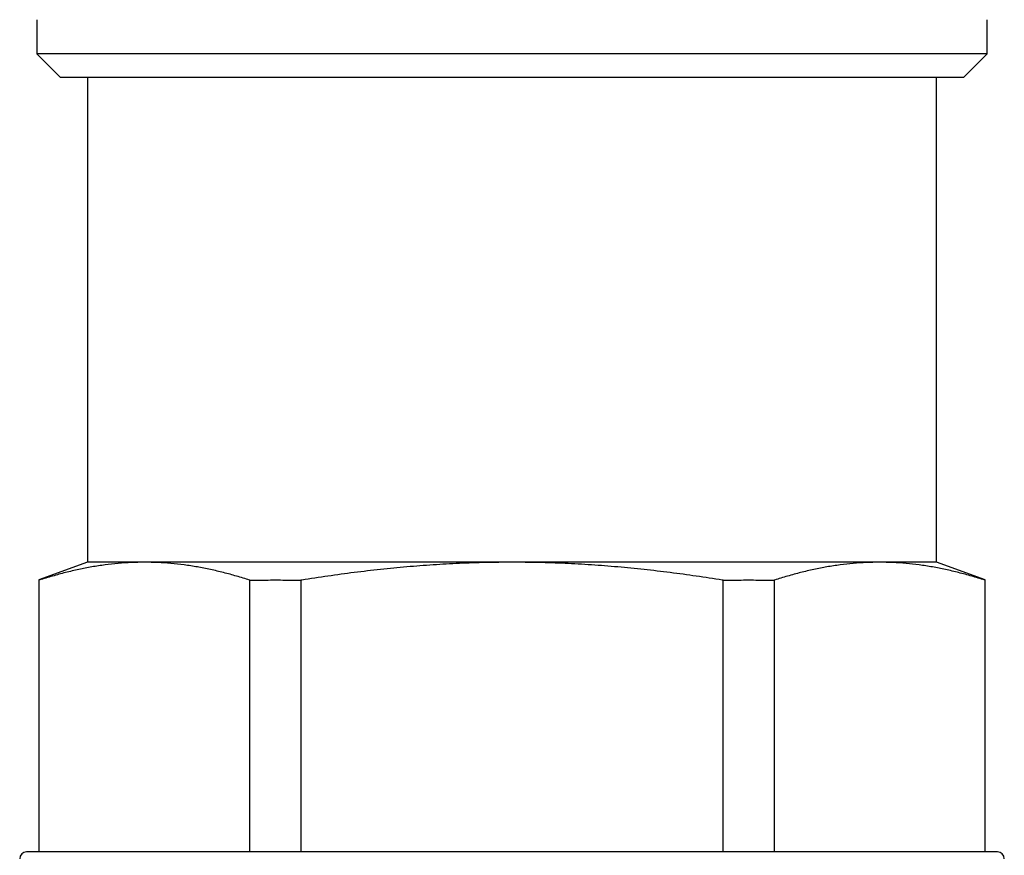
# Model space of a CAD drawing. Header units: millimetres. Extents: x 8 to 740, y 12 to 985.
# Tile 57 of 62: x 596 to 625, y 582 to 606. Entities that reach past the tile are written whole.
import ezdxf

# ---------------------------------------------------------------- set-up
doc = ezdxf.new("R2010")
doc.units = ezdxf.units.MM

msp = doc.modelspace()

# ---------------------------------------------------------------- linework, layer by layer
at = {"color": 7, "linetype": 'Continuous', "lineweight": 30}
for p, q in [((596.972, 606.177), (596.972, 605.177)), ((624.972, 605.177), (624.972, 606.177)), ((596.972, 605.177), (597.672, 604.477)), ((624.972, 605.177), (596.972, 605.177)), ((624.272, 604.477), (624.972, 605.177)), ((624.272, 604.477), (597.672, 604.477)), ((598.472, 604.477), (598.472, 590.205)), ((623.472, 590.205), (623.472, 604.477)), ((598.472, 590.205), (597.038, 589.683)), ((600.147, 590.205), (598.472, 590.205)), ((610.972, 590.205), (600.147, 590.205)), ((621.797, 590.205), (610.972, 590.205)), ((623.472, 590.205), (621.797, 590.205)), ((624.906, 589.683), (623.472, 590.205)), ((597.038, 589.683), (597.038, 589.677)), ((597.038, 589.677), (597.038, 581.677)), ((597.05, 589.677), (597.038, 589.677)), ((603.255, 589.677), (603.243, 589.677)), ((603.255, 589.677), (603.422, 589.677)), ((603.255, 581.677), (603.255, 589.677)), ((604.588, 589.677), (604.755, 589.677)), ((604.755, 589.677), (604.755, 581.677)), ((604.779, 589.677), (604.755, 589.677)), ((617.189, 589.677), (617.165, 589.677)), ((617.189, 581.677), (617.189, 589.677)), ((617.189, 589.677), (617.356, 589.677)), ((618.522, 589.677), (618.689, 589.677)), ((618.689, 589.677), (618.689, 581.677)), ((618.701, 589.677), (618.689, 589.677)), ((624.906, 589.677), (624.894, 589.677)), ((624.906, 581.677), (624.906, 589.677))]:
    msp.add_line(p, q, dxfattribs=at)
for centre, start, end in [((596.672, 581.477), 90, 180), ((625.272, 581.477), 0, 90)]:
    msp.add_arc(centre, 0.2, start, end, dxfattribs=at)
for points, knots in [([(600.147, 590.205), (600.018, 590.203), (599.759, 590.2), (599.372, 590.173), (598.985, 590.13), (598.598, 590.07), (598.21, 589.994), (597.823, 589.903), (597.436, 589.798), (597.179, 589.718), (597.05, 589.677)], [0, 0, 0, 0, 0.124454, 0.248908, 0.373603, 0.498299, 0.623638, 0.748977, 0.874488, 1, 1, 1, 1]), ([(603.243, 589.677), (603.116, 589.717), (602.86, 589.798), (602.476, 589.902), (602.091, 589.993), (601.704, 590.069), (601.316, 590.129), (600.927, 590.172), (600.537, 590.2), (600.277, 590.203), (600.147, 590.205)], [0, 0, 0, 0, 0.124535, 0.249069, 0.373761, 0.498453, 0.62372, 0.748987, 0.874494, 1, 1, 1, 1]), ([(610.972, 590.205), (610.714, 590.203), (610.198, 590.2), (609.423, 590.173), (608.649, 590.13), (607.874, 590.07), (607.099, 589.994), (606.324, 589.903), (605.551, 589.798), (605.036, 589.718), (604.779, 589.677)], [0, 0, 0, 0, 0.124454, 0.248908, 0.373603, 0.498299, 0.623638, 0.748977, 0.874488, 1, 1, 1, 1]), ([(617.165, 589.677), (616.91, 589.717), (616.399, 589.798), (615.631, 589.902), (614.861, 589.993), (614.088, 590.069), (613.312, 590.129), (612.533, 590.172), (611.753, 590.2), (611.232, 590.203), (610.972, 590.205)], [0, 0, 0, 0, 0.124535, 0.249069, 0.373761, 0.498453, 0.62372, 0.748987, 0.874494, 1, 1, 1, 1]), ([(621.797, 590.205), (621.668, 590.203), (621.41, 590.2), (621.023, 590.173), (620.636, 590.13), (620.248, 590.07), (619.861, 589.994), (619.473, 589.903), (619.087, 589.798), (618.829, 589.718), (618.701, 589.677)], [0, 0, 0, 0, 0.1244539, 0.2489081, 0.3736033, 0.4982993, 0.6236376, 0.7489767, 0.8744879, 1, 1, 1, 1]), ([(624.894, 589.677), (624.766, 589.717), (624.511, 589.798), (624.127, 589.902), (623.742, 589.993), (623.355, 590.069), (622.967, 590.129), (622.578, 590.172), (622.188, 590.2), (621.927, 590.203), (621.797, 590.205)], [0, 0, 0, 0, 0.1245349, 0.2490688, 0.3737612, 0.4984527, 0.6237202, 0.7489869, 0.8744936, 1, 1, 1, 1]), ([(603.422, 589.677), (603.617, 589.68), (604.005, 589.686), (604.394, 589.68), (604.588, 589.677)], [0, 0, 0, 0, 0.499923, 1, 1, 1, 1]), ([(617.356, 589.677), (617.55, 589.68), (617.939, 589.686), (618.327, 589.68), (618.522, 589.677)], [0, 0, 0, 0, 0.499923, 1, 1, 1, 1]), ([(624.906, 589.677), (624.906, 589.681), (624.906, 589.685), (624.906, 589.683), (624.906, 589.683)], [0, 0, 0, 0, 0.999851, 1, 1, 1, 1]), ([(610.972, 581.677), (610.835, 581.677), (610.561, 581.677), (610.151, 581.677), (609.742, 581.677), (609.364, 581.677), (609.015, 581.677), (608.696, 581.677), (608.372, 581.677), (607.994, 581.677), (607.566, 581.677), (607.094, 581.677), (606.627, 581.677), (606.164, 581.677), (605.747, 581.677), (605.373, 581.677), (605.042, 581.677), (604.715, 581.677), (604.393, 581.677), (604.075, 581.677), (603.761, 581.677), (603.451, 581.677), (603.129, 581.677), (602.796, 581.677), (602.453, 581.677), (602.118, 581.677), (601.792, 581.677), (601.473, 581.677), (601.162, 581.677), (600.842, 581.677), (600.516, 581.677), (600.186, 581.677), (599.87, 581.677), (599.567, 581.677), (599.277, 581.677), (599.015, 581.677), (598.78, 581.677), (598.569, 581.677), (598.369, 581.677), (598.179, 581.677), (598, 581.677), (597.832, 581.677), (597.69, 581.677), (597.571, 581.677), (597.472, 581.677), (597.379, 581.677), (597.292, 581.677), (597.21, 581.677), (597.13, 581.677), (597.052, 581.677), (596.977, 581.677), (596.912, 581.677), (596.848, 581.677), (596.788, 581.677), (596.736, 581.677), (596.699, 581.677), (596.676, 581.677), (596.673, 581.677), (596.672, 581.677)], [0, 0, 0, 0, 0.0182984, 0.0365626, 0.0548077, 0.0730488, 0.0873883, 0.101742, 0.1161171, 0.1313458, 0.1530863, 0.1747944, 0.1964956, 0.2182152, 0.2399788, 0.2561001, 0.2721891, 0.2882561, 0.3043113, 0.320365, 0.3364276, 0.3525093, 0.3686204, 0.3874358, 0.4062083, 0.4249542, 0.4436901, 0.4624321, 0.4811968, 0.5000005, 0.5219468, 0.5438385, 0.5657016, 0.587562, 0.6094457, 0.6313788, 0.6498001, 0.6681812, 0.6865373, 0.7048838, 0.723236, 0.7416095, 0.7600194, 0.7729614, 0.7858824, 0.7987875, 0.8116821, 0.8245715, 0.837461, 0.8526596, 0.8678744, 0.8831143, 0.8975207, 0.9180292, 0.9385101, 0.9589846, 0.9794741, 1, 1, 1, 1]), ([(625.272, 581.677), (625.271, 581.677), (625.269, 581.677), (625.25, 581.677), (625.221, 581.677), (625.183, 581.677), (625.139, 581.677), (625.091, 581.677), (625.035, 581.677), (624.961, 581.677), (624.863, 581.677), (624.739, 581.677), (624.599, 581.677), (624.443, 581.677), (624.285, 581.677), (624.132, 581.677), (623.986, 581.677), (623.832, 581.677), (623.671, 581.677), (623.501, 581.677), (623.323, 581.677), (623.136, 581.677), (622.931, 581.677), (622.706, 581.677), (622.46, 581.677), (622.204, 581.677), (621.939, 581.677), (621.664, 581.677), (621.379, 581.677), (621.069, 581.677), (620.731, 581.677), (620.366, 581.677), (619.99, 581.677), (619.603, 581.677), (619.206, 581.677), (618.82, 581.677), (618.449, 581.677), (618.094, 581.677), (617.733, 581.677), (617.367, 581.677), (616.995, 581.677), (616.619, 581.677), (616.274, 581.677), (615.965, 581.677), (615.692, 581.677), (615.417, 581.677), (615.141, 581.677), (614.863, 581.677), (614.567, 581.677), (614.252, 581.677), (613.919, 581.677), (613.589, 581.677), (613.219, 581.677), (612.809, 581.677), (612.351, 581.677), (611.893, 581.677), (611.433, 581.677), (611.126, 581.677), (610.972, 581.677)], [0, 0, 0, 0, 0.018301, 0.036568, 0.054814, 0.073054, 0.087393, 0.101745, 0.116117, 0.131346, 0.153086, 0.174794, 0.196496, 0.218215, 0.239979, 0.2561, 0.272189, 0.288256, 0.304311, 0.320365, 0.336428, 0.352509, 0.36862, 0.387436, 0.406208, 0.424954, 0.44369, 0.462432, 0.481197, 0.5, 0.521947, 0.543839, 0.565702, 0.587562, 0.609446, 0.631379, 0.6498, 0.668181, 0.686537, 0.704884, 0.723236, 0.741609, 0.760019, 0.772961, 0.785882, 0.798788, 0.811682, 0.824572, 0.837461, 0.85266, 0.867874, 0.883114, 0.897518, 0.918024, 0.938504, 0.958979, 0.979471, 1, 1, 1, 1])]:
    msp.add_open_spline(points, degree=3, knots=knots, dxfattribs=at)

doc.saveas('drawing.dxf')
